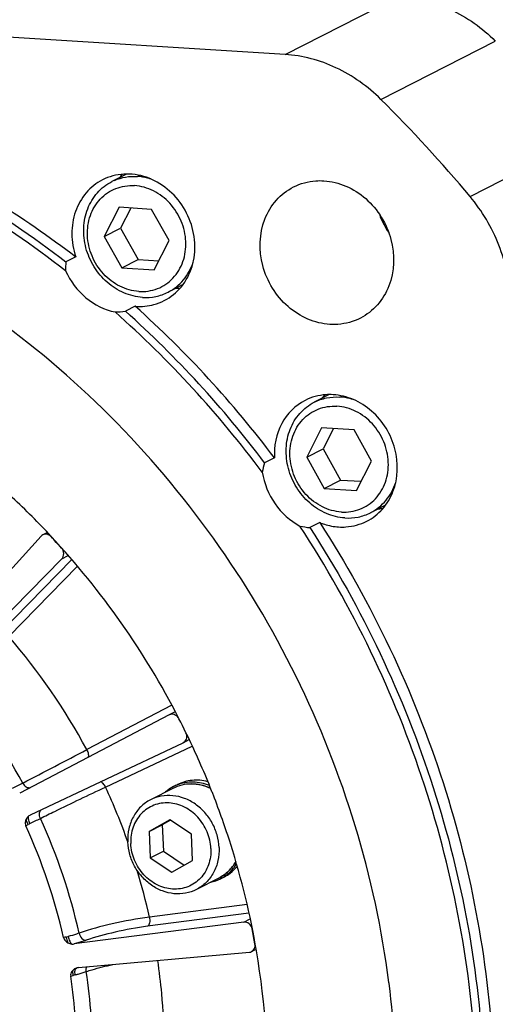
# Model space of a CAD drawing. Header units: millimetres. Extents: x 0 to 420, y 0 to 297.
# Tile 11 of 66: x 194 to 205, y 39 to 60. Entities that reach past the tile are written whole.
import ezdxf

# ---------------------------------------------------------------- set-up
doc = ezdxf.new("R2010")
doc.units = ezdxf.units.MM
doc.header["$LTSCALE"] = 23.1
doc.layers.get('0').update_dxf_attribs({"linetype": 'CONTINUOUS'})
doc.layers.add('COMPONENTS', color=7, linetype='CONTINUOUS')

msp = doc.modelspace()

# ---------------------------------------------------------------- linework, layer by layer
at = {"color": 7, "linetype": 'CONTINUOUS'}
for p, q in [((196.62808, 56.62981), (196.30753, 56.46629)), ((196.46733, 55.91437), (196.1458, 55.28605)), ((197.16466, 55.87103), (196.46733, 55.91437)), ((196.71897, 55.89873), (196.49716, 55.46528)), ((197.54046, 55.19938), (197.16466, 55.87103)), ((196.1458, 55.28605), (196.49716, 55.46528)), ((196.1458, 55.28605), (196.52161, 54.6144)), ((196.49716, 55.46528), (196.87296, 54.79363)), ((197.21894, 54.57107), (197.54046, 55.19938)), ((196.52161, 54.6144), (196.87296, 54.79363)), ((196.87296, 54.79363), (197.31865, 54.76593)), ((196.52161, 54.6144), (197.21894, 54.57107)), ((197.84084, 54.25487), (197.51927, 54.09083)), ((200.98219, 51.88783), (200.66055, 51.72376)), ((200.82034, 51.17184), (200.49882, 50.54352)), ((201.51767, 51.1285), (200.82034, 51.17184)), ((201.07198, 51.1562), (200.85017, 50.72275)), ((201.89348, 50.45685), (201.51767, 51.1285)), ((200.49882, 50.54352), (200.85017, 50.72275)), ((200.85017, 50.72275), (201.22597, 50.0511)), ((200.49882, 50.54352), (200.87462, 49.87187)), ((201.57195, 49.82854), (201.89348, 50.45685)), ((200.87462, 49.87187), (201.22597, 50.0511)), ((201.22597, 50.0511), (201.67167, 50.0234)), ((200.87462, 49.87187), (201.57195, 49.82854)), ((202.19295, 49.51188), (201.87229, 49.3483))]:
    msp.add_line(p, q, dxfattribs=at)
msp.add_arc((196.77873, 55.54244), 1.03707, 113.316477, 117.023395, dxfattribs=at)
for points, knots in [([(196.36825, 56.49482), (196.44441, 56.52764), (196.60647, 56.57539), (196.77508, 56.58375), (196.85913, 56.57853)], [0, 0, 0, 0, 0.49619069, 1, 1, 1, 1]), ([(197.1468, 56.52374), (197.12325, 56.53131), (197.0293, 56.55839), (196.932, 56.574), (196.85913, 56.57853)], [0, 0, 0, 0, 0.25307163, 1, 1, 1, 1]), ([(196.96768, 53.9786), (196.83167, 53.98705), (196.55532, 54.05559), (196.19277, 54.28857), (195.90883, 54.62676), (195.73286, 55.03438), (195.68312, 55.46929), (195.76679, 55.88644), (195.97754, 56.24018), (196.19158, 56.40714), (196.30754, 56.46629)], [0, 0, 0, 0, 0.12172281, 0.24852312, 0.37901927, 0.5104059, 0.63955159, 0.76415797, 0.88373386, 1, 1, 1, 1]), ([(196.89063, 54.10525), (196.74988, 54.11399), (196.46318, 54.19529), (196.10734, 54.46992), (195.8612, 54.85692), (195.75965, 55.30142), (195.819, 55.74114), (196.03691, 56.11115), (196.38432, 56.34833), (196.66074, 56.38857), (196.79564, 56.38019)], [0, 0, 0, 0, 0.12340535, 0.2527012, 0.38530711, 0.5169194, 0.64374053, 0.76455056, 0.88171776, 1, 1, 1, 1]), ([(196.89063, 54.10525), (197.02553, 54.09686), (197.30195, 54.1371), (197.64936, 54.37429), (197.86727, 54.74429), (197.92662, 55.18402), (197.82507, 55.62851), (197.57892, 56.01551), (197.22309, 56.29014), (196.93639, 56.37144), (196.79564, 56.38019)], [0, 0, 0, 0, 0.11828224, 0.23544944, 0.35625947, 0.4830806, 0.61469289, 0.7472988, 0.87659465, 1, 1, 1, 1]), ([(197.51927, 54.09084), (197.64458, 54.15475), (197.87439, 54.33968), (198.01322, 54.59851), (198.05846, 54.73654)], [0, 0, 0, 0, 0.49197675, 1, 1, 1, 1]), ([(196.96768, 53.9786), (197.0629, 53.97268), (197.2543, 53.98502), (197.4356, 54.04816), (197.51927, 54.09084)], [0, 0, 0, 0, 0.50390922, 1, 1, 1, 1]), ([(201.32069, 49.23607), (201.18468, 49.24452), (200.90833, 49.31306), (200.54578, 49.54604), (200.26185, 49.88423), (200.08587, 50.29185), (200.03614, 50.72676), (200.1198, 51.14391), (200.33056, 51.49765), (200.54459, 51.66461), (200.66055, 51.72376)], [0, 0, 0, 0, 0.12172281, 0.24852312, 0.37901927, 0.5104059, 0.63955159, 0.76415797, 0.88373386, 1, 1, 1, 1]), ([(200.66055, 51.72376), (200.74422, 51.76643), (200.92552, 51.82958), (201.11692, 51.84192), (201.21214, 51.836)], [0, 0, 0, 0, 0.49609078, 1, 1, 1, 1]), ([(201.50043, 51.78102), (201.47683, 51.78861), (201.38269, 51.8158), (201.28518, 51.83146), (201.21214, 51.836)], [0, 0, 0, 0, 0.25307839, 1, 1, 1, 1]), ([(201.24364, 49.36272), (201.10289, 49.37146), (200.81619, 49.45276), (200.46036, 49.72739), (200.21421, 50.11439), (200.11266, 50.55889), (200.17201, 50.99861), (200.38992, 51.36862), (200.73733, 51.6058), (201.01375, 51.64604), (201.14865, 51.63766)], [0, 0, 0, 0, 0.12340535, 0.2527012, 0.38530711, 0.5169194, 0.64374053, 0.76455056, 0.88171776, 1, 1, 1, 1]), ([(201.24364, 49.36272), (201.37854, 49.35433), (201.65496, 49.39458), (202.00237, 49.63176), (202.22028, 50.00176), (202.27963, 50.44149), (202.17808, 50.88598), (201.93194, 51.27298), (201.5761, 51.54761), (201.2894, 51.62891), (201.14865, 51.63766)], [0, 0, 0, 0, 0.11828224, 0.23544944, 0.35625947, 0.4830806, 0.61469289, 0.7472988, 0.87659465, 1, 1, 1, 1]), ([(201.87228, 49.34831), (201.99862, 49.41275), (202.23017, 49.59973), (202.36895, 49.86154), (202.41375, 50.00103)], [0, 0, 0, 0, 0.49186387, 1, 1, 1, 1]), ([(201.32069, 49.23607), (201.41591, 49.23015), (201.60731, 49.24249), (201.78862, 49.30563), (201.87228, 49.34831)], [0, 0, 0, 0, 0.50390922, 1, 1, 1, 1])]:
    msp.add_open_spline(points, degree=3, knots=knots, dxfattribs=at)
at = {"layer": 'COMPONENTS', "color": 7, "linetype": 'CONTINUOUS'}
for p, q in [((200.03346, 59.2005), (169.45267, 61.10081)), ((200.03346, 59.2005), (202.49293, 60.45509)), ((202.09372, 58.23527), (204.55319, 59.48986)), ((204.00948, 56.14808), (206.46895, 57.40268)), ((195.53309, 54.85074), (195.32228, 54.7432)), ((196.81412, 53.78629), (196.60331, 53.67876)), ((199.80577, 50.52694), (199.59496, 50.41941)), ((200.77889, 49.13553), (200.56808, 49.02799)), ((194.92306, 48.92201), (194.82599, 48.87249)), ((194.78841, 48.84366), (192.31719, 46.11601)), ((192.66717, 45.7347), (195.23463, 48.35751)), ((193.9175, 46.77478), (195.44883, 48.33913)), ((195.23463, 48.35751), (195.3716, 48.42738)), ((194.09752, 46.68722), (195.57427, 48.1958)), ((197.59654, 45.20836), (195.77116, 44.25437)), ((197.54451, 44.99979), (194.32886, 43.31922)), ((197.54571, 45.00039), (197.54451, 44.99979)), ((197.67246, 45.06507), (197.54564, 45.00038)), ((197.84286, 44.40362), (197.97094, 44.46889)), ((194.56287, 42.8516), (197.84286, 44.40362)), ((196.17403, 43.44933), (198.03623, 44.33048)), ((194.39292, 43.53517), (194.17012, 43.42076)), ((197.62405, 43.42152), (197.14164, 43.17544)), ((197.63471, 43.45877), (197.72044, 43.5025)), ((198.49209, 43.27452), (198.48634, 43.2893)), ((194.46046, 42.61376), (194.51109, 42.6443)), ((197.55419, 42.74464), (197.11302, 42.49133)), ((197.11302, 42.49133), (197.3941, 42.63472)), ((197.56871, 42.73497), (197.3941, 42.63472)), ((197.3941, 42.63472), (197.4176, 42.07181)), ((198.01887, 42.43504), (197.55419, 42.74464)), ((197.11302, 42.49133), (197.13652, 41.92843)), ((198.04238, 41.87214), (198.01887, 42.43504)), ((197.13652, 41.92843), (197.4176, 42.07181)), ((197.13652, 41.92843), (197.6012, 41.61884)), ((197.4176, 42.07181), (197.86777, 41.77189)), ((197.6012, 41.61884), (198.04238, 41.87214)), ((198.645, 41.47823), (198.73073, 41.52197)), ((198.60859, 41.49146), (198.12618, 41.24538)), ((199.21749, 40.9232), (197.11726, 40.65299)), ((199.25724, 40.73562), (197.07989, 40.45548)), ((199.14467, 40.54423), (195.49937, 40.07523)), ((199.14467, 40.54423), (199.28285, 40.61472)), ((195.59449, 39.56708), (199.26594, 39.89638)), ((199.40993, 39.95909), (199.31395, 39.91013)), ((195.42524, 39.38271), (195.48137, 39.40089)), ((202.27065, 39.22516), (202.26763, 39.24858))]:
    msp.add_line(p, q, dxfattribs=at)
for centre, radius, start, end in [((179.9253, 35.9648), 31.42312, 39.964043, 45.131569), ((196.62825, 55.48888), 1.14139, 105.154834, 117.018266), ((197.4407, 55.84539), 1.19572, 139.160141, 143.613588), ((203.75351, 56.38045), 1.80061, 199.975809, 214.077552), ((197.68087, 55.38282), 1.20582, 270.505807, 274.923173), ((181.56136, 36.78364), 22.84156, 36.990294, 48.105318), ((196.91732, 54.925), 1.14157, 285.160846, 297.049138), ((181.1797, 36.53815), 22.89825, 36.684609, 48.411008), ((181.35294, 36.67829), 22.83834, 36.989507, 48.106105), ((201.79235, 51.10373), 1.19411, 139.159256, 143.583297), ((202.03389, 50.63943), 1.20497, 270.510015, 274.863039), ((182.26026, 36.98453), 17.40663, 27.675138, 43.416467), ((182.67971, 37.29656), 16.88058, 41.981618, 43.113994), ((183.60255, 37.67528), 13.83328, 28.398313, 40.65236), ((183.44592, 37.58664), 12.45881, 28.519412, 40.531473), ((182.15667, 36.92486), 17.52608, 25.48871, 27.69059), ((182.15021, 36.92179), 17.53323, 21.579652, 25.488697), ((84.7744, 255.28557), 238.44171, 297.3696096, 297.7431689), ((183.5177, 37.61721), 13.93543, 19.511111, 24.740555), ((198.02885, 42.68667), 0.86688, 117.042078, 126.653204), ((198.0275, 42.68861), 0.86454, 110.672597, 117.021047), ((198.03457, 42.67917), 0.87631, 126.660882, 131.645091), ((182.19049, 36.93813), 17.48977, 21.292918, 21.578388), ((182.27002, 36.96825), 17.40473, 17.552498, 21.243396), ((194.6523, 42.66321), 0.20855, 115.394121, 127.643368), ((173.06752, 86.40965), 48.73448, 296.153347, 296.447789), ((183.51898, 37.60465), 12.38517, 12.601698, 24.678056), ((183.42012, 37.55447), 12.14437, 12.659687, 24.619843), ((194.75911, 42.23488), 0.47869, 116.107403, 121.207181), ((182.55864, 37.05232), 17.10419, 9.67551, 17.575589), ((198.32608, 42.30762), 0.88403, 306.67619, 320.308072), ((183.73526, 37.68814), 13.70651, 12.492345, 16.829518), ((198.25087, 42.25034), 0.86688, 297.042078, 306.653204), ((198.3366, 42.29407), 0.86688, 297.042078, 306.653204), ((198.25019, 42.25339), 0.86991, 282.394807, 296.991013), ((195.25758, 40.64559), 0.42599, 279.384614, 285.063944), ((182.82287, 37.1418), 16.82108, 10.035343, 11.170387), ((195.65232, 38.88699), 0.54159, 103.914359, 108.400052), ((195.61352, 39.35506), 0.21288, 103.899058, 107.220253), ((195.61357, 39.35482), 0.21312, 95.137032, 103.898578)]:
    msp.add_arc(centre, radius, start, end, dxfattribs=at)
for points, knots in [([(202.49293, 60.45509), (202.86905, 60.43172), (203.63387, 60.22675), (204.27393, 59.76772), (204.55319, 59.48986)], [0, 0, 0, 0, 0.48891142, 1, 1, 1, 1]), ([(202.09372, 58.23527), (201.81446, 58.51312), (201.1744, 58.97216), (200.40958, 59.17713), (200.03346, 59.2005)], [0, 0, 0, 0, 0.51108858, 1, 1, 1, 1]), ([(175.96109, 57.15193), (176.69406, 57.52587), (178.22378, 58.16399), (180.6445, 58.76389), (183.15166, 58.99772), (186.56913, 58.81584), (190.83599, 57.64606), (193.90413, 55.83376), (195.32228, 54.7432)], [0, 0, 0, 0, 0.12011178, 0.24083426, 0.36273608, 0.48627928, 0.73885934, 1, 1, 1, 1]), ([(179.86987, 58.60951), (181.16901, 58.91258), (183.88153, 59.2051), (187.98162, 58.68357), (191.9634, 57.24113), (194.39295, 55.7275), (195.53309, 54.85074)], [0, 0, 0, 0, 0.24091382, 0.48723975, 0.74026072, 1, 1, 1, 1]), ([(195.31387, 54.54952), (193.92118, 55.63438), (190.90732, 57.4453), (186.70977, 58.64468), (183.33913, 58.86945), (180.86158, 58.67635), (178.4637, 58.12515), (176.94342, 57.52398), (176.21358, 57.16932)], [0, 0, 0, 0, 0.26111462, 0.5137747, 0.63735788, 0.7592786, 0.87997909, 1, 1, 1, 1]), ([(202.26763, 39.24858), (201.9726, 41.52198), (200.60475, 46.00037), (197.22299, 50.74463), (193.7451, 53.68884), (190.85878, 55.38137), (187.78377, 56.50593), (185.64966, 56.85406), (184.59089, 56.91986)], [0, 0, 0, 0, 0.25537868, 0.51108741, 0.63718955, 0.76089225, 0.8818264, 1, 1, 1, 1]), ([(197.43645, 53.9083), (197.57733, 53.98028), (197.83512, 54.19098), (198.06633, 54.64014), (198.12194, 55.16001), (197.99907, 55.68222), (197.71574, 56.14144), (197.30664, 56.47931), (196.82255, 56.65028), (196.48462, 56.63247), (196.32986, 56.59058)], [0, 0, 0, 0, 0.1170901, 0.23817569, 0.36494695, 0.49609161, 0.62821221, 0.75746928, 0.88133329, 1, 1, 1, 1]), ([(196.10974, 56.50571), (195.97627, 56.43758), (195.73091, 56.24188), (195.49931, 55.82576), (195.42347, 55.33951), (195.48018, 55.00934), (195.53309, 54.85074)], [0, 0, 0, 0, 0.23675401, 0.48087847, 0.73585575, 1, 1, 1, 1]), ([(200.99691, 53.3977), (200.8354, 53.40773), (200.50712, 53.48928), (199.93159, 53.85866), (199.45754, 54.62097), (199.48303, 55.51701), (199.82095, 56.0829), (200.07499, 56.28139), (200.21264, 56.35166)], [0, 0, 0, 0, 0.12246022, 0.25000722, 0.51061238, 0.762746, 0.88304021, 1, 1, 1, 1]), ([(200.21264, 56.35166), (200.36172, 56.42776), (200.58643, 56.48847), (200.81107, 56.48865), (200.86801, 56.48512)], [0, 0, 0, 0, 0.74580394, 1, 1, 1, 1]), ([(200.86801, 56.48512), (201.02952, 56.47508), (201.3578, 56.39353), (201.93333, 56.02415), (202.40738, 55.26185), (202.38189, 54.36581), (202.04397, 53.79992), (201.78994, 53.60142), (201.65228, 53.53115)], [0, 0, 0, 0, 0.12246022, 0.25000722, 0.51061238, 0.762746, 0.88304021, 1, 1, 1, 1]), ([(204.88037, 53.91988), (204.86359, 54.32176), (204.69021, 55.12809), (204.27021, 55.837), (204.00948, 56.14808)], [0, 0, 0, 0, 0.49773375, 1, 1, 1, 1]), ([(195.31387, 54.54952), (195.41391, 54.32842), (195.70788, 53.93335), (196.15179, 53.71023), (196.37916, 53.66434)], [0, 0, 0, 0, 0.51130103, 1, 1, 1, 1]), ([(201.65228, 53.53115), (201.5032, 53.45505), (201.27849, 53.39435), (201.05385, 53.39416), (200.99691, 53.3977)], [0, 0, 0, 0, 0.74580394, 1, 1, 1, 1]), ([(201.06651, 51.88618), (201.01409, 51.88944), (200.80737, 51.88931), (200.60058, 51.83348), (200.46338, 51.76351)], [0, 0, 0, 0, 0.25430547, 1, 1, 1, 1]), ([(201.78887, 49.16542), (201.91566, 49.23015), (202.14963, 49.41297), (202.46087, 49.93418), (202.48436, 50.75949), (202.04773, 51.4616), (201.51763, 51.80182), (201.21527, 51.87694), (201.06651, 51.88618)], [0, 0, 0, 0, 0.11695979, 0.237254, 0.48938762, 0.74999278, 0.87753978, 1, 1, 1, 1]), ([(194.90404, 48.94804), (194.63295, 49.23376), (193.52267, 50.32551), (192.2575, 51.26109), (191.25082, 51.8433)], [0, 0, 0, 0, 0.25299765, 1, 1, 1, 1]), ([(200.46338, 51.76351), (200.25314, 51.65627), (199.88578, 51.28405), (199.79212, 50.77772), (199.80577, 50.52694)], [0, 0, 0, 0, 0.48446224, 1, 1, 1, 1]), ([(199.54263, 50.21779), (199.58161, 49.97742), (199.77011, 49.51332), (200.1413, 49.17455), (200.35187, 49.06071)], [0, 0, 0, 0, 0.50428121, 1, 1, 1, 1]), ([(200.77889, 49.13553), (201.89888, 47.40406), (203.68157, 43.65054), (204.7847, 37.59904), (204.22861, 31.6211), (202.72847, 27.95374), (201.73124, 26.32608)], [0, 0, 0, 0, 0.25809997, 0.51316175, 0.76108362, 1, 1, 1, 1]), ([(200.77889, 49.13553), (200.81172, 49.12235), (200.94288, 49.07538), (201.08153, 49.04895), (201.18524, 49.0425)], [0, 0, 0, 0, 0.2539678, 1, 1, 1, 1]), ([(201.18524, 49.0425), (201.23769, 49.03925), (201.44459, 49.03942), (201.65155, 49.09533), (201.78887, 49.16542)], [0, 0, 0, 0, 0.25419606, 1, 1, 1, 1]), ([(201.40432, 26.28652), (202.39547, 27.91564), (203.88145, 31.58494), (204.41219, 37.55941), (203.28158, 43.59897), (201.48054, 47.33836), (200.35187, 49.06071)], [0, 0, 0, 0, 0.23894256, 0.4869053, 0.74197595, 1, 1, 1, 1]), ([(200.56808, 49.02799), (201.68807, 47.29652), (203.47077, 43.54301), (204.5739, 37.49151), (204.0178, 31.51356), (202.51766, 27.8462), (201.52043, 26.21854)], [0, 0, 0, 0, 0.25809989, 0.51316162, 0.76108345, 1, 1, 1, 1]), ([(195.00245, 48.83362), (194.97999, 48.85762), (194.92247, 48.89365), (194.85347, 48.88647), (194.82623, 48.8726)], [0, 0, 0, 0, 0.51820608, 1, 1, 1, 1]), ([(195.23463, 48.35751), (195.2624, 48.38588), (195.2922, 48.47351), (195.25657, 48.55615), (195.22805, 48.58784)], [0, 0, 0, 0, 0.48216537, 1, 1, 1, 1]), ([(197.73794, 44.94208), (197.71641, 44.97239), (197.65578, 45.0207), (197.57622, 45.01595), (197.5457, 45.00041)], [0, 0, 0, 0, 0.52053678, 1, 1, 1, 1]), ([(197.84646, 44.40539), (197.8766, 44.42084), (197.92669, 44.48137), (197.92408, 44.5578), (197.91281, 44.59276)], [0, 0, 0, 0, 0.47971001, 1, 1, 1, 1]), ([(195.77116, 44.25437), (195.78705, 44.2238), (195.80719, 44.16932), (195.80653, 44.10423), (195.79281, 44.08422)], [0, 0, 0, 0, 0.58672745, 1, 1, 1, 1]), ([(194.39291, 43.53517), (194.41053, 43.50237), (194.45466, 43.44828), (194.52816, 43.42955), (194.55656, 43.43823)], [0, 0, 0, 0, 0.55626692, 1, 1, 1, 1]), ([(194.77298, 42.7757), (194.87543, 42.82637), (195.34095, 43.05402), (195.80847, 43.27756), (196.17403, 43.44933)], [0, 0, 0, 0, 0.22056109, 1, 1, 1, 1]), ([(196.17403, 43.44933), (196.16108, 43.47622), (196.13262, 43.52091), (196.09047, 43.55706), (196.0687, 43.56447)], [0, 0, 0, 0, 0.56480323, 1, 1, 1, 1]), ([(198.4304, 43.42349), (198.36553, 43.45346), (198.23073, 43.4998), (198.02056, 43.52372), (197.81392, 43.49989), (197.68447, 43.45235), (197.62405, 43.42152)], [0, 0, 0, 0, 0.25736477, 0.50886871, 0.75571273, 1, 1, 1, 1]), ([(198.43269, 43.41795), (198.3676, 43.44885), (198.23237, 43.49683), (198.02131, 43.52252), (197.81409, 43.49969), (197.68445, 43.45233), (197.62405, 43.42152)], [0, 0, 0, 0, 0.25855881, 0.51035322, 0.75669885, 1, 1, 1, 1]), ([(198.3715, 43.56471), (198.31644, 43.57941), (198.20463, 43.59934), (198.03572, 43.59896), (197.87199, 43.56799), (197.76916, 43.52735), (197.72045, 43.50251)], [0, 0, 0, 0, 0.25590549, 0.50698724, 0.75446023, 1, 1, 1, 1]), ([(198.40659, 43.48054), (198.35098, 43.50302), (198.23689, 43.53822), (198.06087, 43.55931), (197.88701, 43.54747), (197.77554, 43.51757), (197.72229, 43.49748)], [0, 0, 0, 0, 0.2571662, 0.50886684, 0.75598138, 1, 1, 1, 1]), ([(198.61526, 42.14943), (198.61146, 42.24044), (198.58177, 42.42329), (198.47666, 42.68019), (198.31725, 42.90703), (198.11348, 43.08918), (197.87801, 43.21486), (197.62556, 43.27534), (197.3727, 43.26593), (197.21425, 43.21248), (197.14164, 43.17544)], [0, 0, 0, 0, 0.12937162, 0.26035838, 0.39110453, 0.51979377, 0.64507229, 0.76639243, 0.88422166, 1, 1, 1, 1]), ([(197.14164, 43.17544), (197.0644, 43.13604), (196.91995, 43.03128), (196.75919, 42.81405), (196.664, 42.55328), (196.64863, 42.36574), (196.65257, 42.2714)], [0, 0, 0, 0, 0.24027949, 0.48533181, 0.73833162, 1, 1, 1, 1]), ([(198.43826, 42.12826), (198.43315, 42.25062), (198.37718, 42.49623), (198.17716, 42.81087), (197.93177, 42.99961), (197.71061, 43.08492), (197.54064, 43.11384), (197.37179, 43.10674), (197.21066, 43.06376), (197.0637, 42.98648), (196.9368, 42.87802), (196.83492, 42.74269), (196.7366, 42.53223), (196.71221, 42.35312), (196.71713, 42.23521)], [0, 0, 0, 0, 0.13125549, 0.26350324, 0.39244932, 0.4550583, 0.5161403, 0.57591096, 0.63480558, 0.69341422, 0.75237896, 0.81227689, 0.87352278, 1, 1, 1, 1]), ([(194.54846, 42.66473), (194.53395, 42.69538), (194.51603, 42.74711), (194.51261, 42.80969), (194.52493, 42.82834)], [0, 0, 0, 0, 0.60275499, 1, 1, 1, 1]), ([(194.77298, 42.7757), (194.76532, 42.79221), (194.74493, 42.85026), (194.75321, 42.92719), (194.78578, 42.95737)], [0, 0, 0, 0, 0.29076253, 1, 1, 1, 1]), ([(194.46834, 42.75877), (194.46306, 42.74796), (194.44491, 42.70242), (194.445, 42.64755), (194.46046, 42.61376)], [0, 0, 0, 0, 0.2445323, 1, 1, 1, 1]), ([(194.51109, 42.6443), (194.50551, 42.65427), (194.48697, 42.69055), (194.47222, 42.7296), (194.46832, 42.75875)], [0, 0, 0, 0, 0.27969998, 1, 1, 1, 1]), ([(198.12618, 41.24539), (198.05357, 41.20835), (197.89513, 41.15489), (197.64227, 41.14549), (197.38981, 41.20597), (197.15435, 41.33164), (196.95057, 41.5138), (196.79116, 41.74063), (196.68606, 41.99753), (196.65637, 42.18039), (196.65257, 42.2714)], [0, 0, 0, 0, 0.11577834, 0.23360757, 0.35492771, 0.48020623, 0.60889547, 0.73964162, 0.87062838, 1, 1, 1, 1]), ([(198.43826, 42.12826), (198.44318, 42.01035), (198.41879, 41.83124), (198.32047, 41.62079), (198.21859, 41.48545), (198.09169, 41.377), (197.94474, 41.29971), (197.78361, 41.25673), (197.61475, 41.24963), (197.44478, 41.27855), (197.22362, 41.36387), (196.97823, 41.5526), (196.77822, 41.86725), (196.72224, 42.11285), (196.71713, 42.23521)], [0, 0, 0, 0, 0.12647722, 0.18772311, 0.24762104, 0.30658578, 0.36519442, 0.42408904, 0.4838597, 0.5449417, 0.60755068, 0.73649676, 0.86874451, 1, 1, 1, 1]), ([(198.61526, 42.14943), (198.6192, 42.05509), (198.60382, 41.86755), (198.50863, 41.60678), (198.34788, 41.38955), (198.20342, 41.28479), (198.12618, 41.24539)], [0, 0, 0, 0, 0.26166838, 0.51466819, 0.75972051, 1, 1, 1, 1]), ([(198.97435, 41.84945), (198.93226, 41.77321), (198.82708, 41.63299), (198.68469, 41.53029), (198.60859, 41.49146)], [0, 0, 0, 0, 0.50478483, 1, 1, 1, 1]), ([(198.60859, 41.49146), (198.68459, 41.53023), (198.82675, 41.63222), (198.93258, 41.77123), (198.97512, 41.84678)], [0, 0, 0, 0, 0.49597077, 1, 1, 1, 1]), ([(198.76838, 41.55487), (198.81211, 41.58741), (198.89417, 41.66141), (198.96126, 41.74913), (198.99086, 41.7958)], [0, 0, 0, 0, 0.49659551, 1, 1, 1, 1]), ([(197.11726, 40.65299), (196.84799, 40.61761), (196.33902, 40.52154), (195.83733, 40.38946), (195.60579, 40.30675)], [0, 0, 0, 0, 0.52485015, 1, 1, 1, 1]), ([(197.11726, 40.65299), (197.12556, 40.61221), (197.12966, 40.54546), (197.10454, 40.46806), (197.07989, 40.45548)], [0, 0, 0, 0, 0.60065078, 1, 1, 1, 1]), ([(197.07989, 40.45548), (196.84418, 40.42515), (196.39861, 40.34217), (195.95938, 40.22745), (195.75671, 40.15535)], [0, 0, 0, 0, 0.52489386, 1, 1, 1, 1]), ([(199.32528, 40.4005), (199.31702, 40.44235), (199.2721, 40.52043), (199.18413, 40.5493), (199.14467, 40.54423)], [0, 0, 0, 0, 0.51736913, 1, 1, 1, 1]), ([(195.32704, 40.2253), (195.32865, 40.21387), (195.33639, 40.17127), (195.34972, 40.12923), (195.36474, 40.10121)], [0, 0, 0, 0, 0.26650719, 1, 1, 1, 1]), ([(195.60579, 40.30675), (195.58814, 40.3005), (195.50973, 40.27392), (195.43017, 40.25083), (195.36829, 40.23424)], [0, 0, 0, 0, 0.22618426, 1, 1, 1, 1]), ([(195.36829, 40.23424), (195.37557, 40.1997), (195.39556, 40.14199), (195.43149, 40.08754), (195.45395, 40.07416)], [0, 0, 0, 0, 0.57453968, 1, 1, 1, 1]), ([(195.60577, 40.30675), (195.61464, 40.26615), (195.64817, 40.19502), (195.723, 40.15335), (195.75671, 40.15535)], [0, 0, 0, 0, 0.55165725, 1, 1, 1, 1]), ([(195.26924, 40.21603), (195.27208, 40.2034), (195.29077, 40.15554), (195.3317, 40.11949), (195.36475, 40.1012)], [0, 0, 0, 0, 0.25520656, 1, 1, 1, 1]), ([(195.75671, 40.15535), (195.73744, 40.14849), (195.65243, 40.11938), (195.56626, 40.09374), (195.49937, 40.07523)], [0, 0, 0, 0, 0.22765829, 1, 1, 1, 1]), ([(199.31412, 39.91023), (199.34097, 39.92394), (199.38682, 39.97448), (199.39224, 40.04107), (199.38659, 40.07297)], [0, 0, 0, 0, 0.48206818, 1, 1, 1, 1]), ([(199.54407, 35.27536), (199.58993, 35.65705), (199.71771, 37.20663), (199.6159, 38.77388), (199.41953, 39.92699)], [0, 0, 0, 0, 0.2473616, 1, 1, 1, 1]), ([(195.76028, 39.48145), (195.80137, 39.49533), (195.98918, 39.55437), (196.18069, 39.60103), (196.33073, 39.63322)], [0, 0, 0, 0, 0.2203831, 1, 1, 1, 1]), ([(197.28994, 39.71913), (197.32495, 39.48355), (197.43886, 38.54617), (197.45171, 37.59625), (197.40153, 36.89206)], [0, 0, 0, 0, 0.25225784, 1, 1, 1, 1]), ([(195.4748, 39.51338), (195.46653, 39.50523), (195.43547, 39.46951), (195.41991, 39.41816), (195.42524, 39.38271)], [0, 0, 0, 0, 0.24461396, 1, 1, 1, 1]), ([(195.52856, 36.90801), (195.54254, 37.11247), (195.5759, 37.93853), (195.51767, 38.76802), (195.42524, 39.38271)], [0, 0, 0, 0, 0.24795322, 1, 1, 1, 1]), ([(195.48137, 39.40089), (195.47884, 39.41164), (195.47177, 39.44848), (195.46858, 39.48744), (195.47478, 39.51336)], [0, 0, 0, 0, 0.29301962, 1, 1, 1, 1]), ([(195.52208, 39.41269), (195.51692, 39.44422), (195.51248, 39.493), (195.53273, 39.55082), (195.5505, 39.55839)], [0, 0, 0, 0, 0.62325512, 1, 1, 1, 1]), ([(195.52209, 39.41269), (195.54388, 39.4181), (195.62391, 39.43873), (195.70331, 39.46201), (195.76028, 39.48145)], [0, 0, 0, 0, 0.27171057, 1, 1, 1, 1]), ([(195.76028, 39.48144), (195.75887, 39.49049), (195.75564, 39.52462), (195.76084, 39.56013), (195.77111, 39.58311)], [0, 0, 0, 0, 0.26682237, 1, 1, 1, 1]), ([(195.86668, 36.93324), (195.8813, 37.1438), (195.91633, 37.99439), (195.85611, 38.84862), (195.76028, 39.48145)], [0, 0, 0, 0, 0.24798697, 1, 1, 1, 1]), ([(193.915, 21.78096), (194.64448, 22.15305), (196.04778, 23.02482), (197.912, 24.67137), (199.49953, 26.62291), (201.21316, 29.5928), (202.48703, 33.85634), (202.49999, 37.44174), (202.27065, 39.22516)], [0, 0, 0, 0, 0.11942123, 0.23958173, 0.36114315, 0.48462587, 0.73778029, 1, 1, 1, 1])]:
    msp.add_open_spline(points, degree=3, knots=knots, dxfattribs=at)
for points in [[(195.32228, 54.7432), (195.31492, 54.679), (195.31176, 54.6141), (195.31387, 54.54952)], [(196.81412, 53.78629), (196.9482, 53.77599), (197.08606, 53.78803), (197.21587, 53.82316)], [(196.37915, 53.66434), (196.45402, 53.66489), (196.52895, 53.66999), (196.60331, 53.67876)], [(199.59496, 50.41941), (199.57324, 50.35346), (199.55541, 50.28603), (199.54264, 50.21778)], [(200.35187, 49.06071), (200.42312, 49.04531), (200.4955, 49.03466), (200.56808, 49.02799)], [(194.82623, 48.8726), (194.81208, 48.8654), (194.79907, 48.85542), (194.78841, 48.84366)], [(194.52493, 42.82834), (194.50125, 42.8101), (194.48144, 42.78564), (194.46834, 42.75877)], [(195.32704, 40.2253), (195.30779, 40.22214), (195.28854, 40.21889), (195.26924, 40.21602)], [(195.36475, 40.1012), (195.39193, 40.08616), (195.42297, 40.07658), (195.45394, 40.07416)], [(195.45394, 40.07416), (195.46904, 40.07299), (195.48435, 40.07329), (195.49937, 40.07523)], [(199.26594, 39.89638), (199.28259, 39.89787), (199.29924, 39.90263), (199.31412, 39.91023)], [(195.5505, 39.55839), (195.52246, 39.5497), (195.49572, 39.53397), (195.4748, 39.51338)]]:
    msp.add_open_spline(points, degree=3, dxfattribs=at)

doc.saveas('drawing.dxf')
